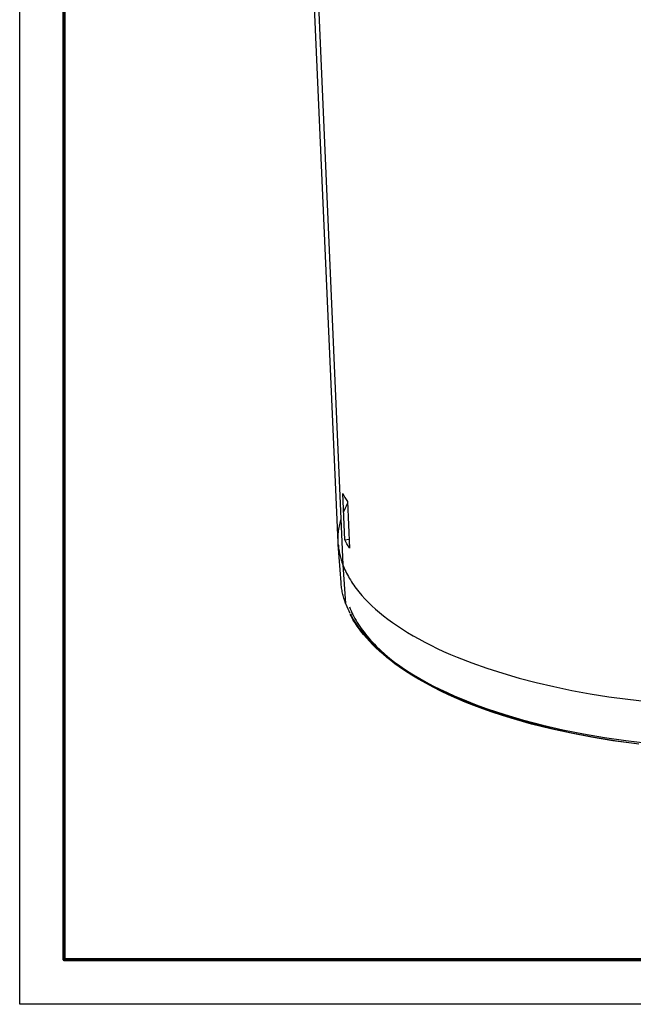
# Model space of a CAD drawing. Header units: millimetres. Extents: x 129 to 629, y 1269 to 1769.
# Tile 1 of 87: x 129 to 207, y 1269 to 1394. Entities that reach past the tile are written whole.
import ezdxf

# ---------------------------------------------------------------- set-up
doc = ezdxf.new("R2010")
doc.units = ezdxf.units.MM
doc.layers.add('ROXX_B.FLEX mini', color=7, linetype='Continuous', true_color=0x000000)

msp = doc.modelspace()

# ---------------------------------------------------------------- linework, layer by layer
at = {"layer": 'ROXX_B.FLEX mini'}
msp.add_lwpolyline([(628.644, 1269.243), (128.644, 1269.243), (128.644, 1769.243), (628.644, 1769.243)], close=True, dxfattribs=at)
at = {"layer": 'ROXX_B.FLEX mini', "color": 250, "lineweight": 70, "true_color": 0x1a171b}
msp.add_lwpolyline([(623.004, 1274.882), (134.283, 1274.882), (134.283, 1763.604), (623.004, 1763.604)], close=True, dxfattribs=at)
at = {"layer": 'ROXX_B.FLEX mini', "color": 18, "true_color": 0x000000}
for points in [[(169.112, 1327.879), (164.43, 1434.227)], [(169.112, 1327.879), (164.43, 1434.227)], [(169.127, 1327.631), (169.115, 1327.822), (169.107, 1328.013), (169.104, 1328.205), (169.105, 1328.398), (169.11, 1328.591), (169.12, 1328.784), (169.134, 1328.978), (169.152, 1329.171), (169.175, 1329.366), (169.202, 1329.56), (169.234, 1329.755), (169.27, 1329.95), (169.31, 1330.145), (169.355, 1330.341), (169.405, 1330.537), (169.459, 1330.732)], [(169.127, 1327.631), (169.115, 1327.822), (169.107, 1328.013), (169.104, 1328.205), (169.105, 1328.398), (169.11, 1328.591), (169.12, 1328.784), (169.134, 1328.978), (169.152, 1329.171), (169.175, 1329.366), (169.202, 1329.56), (169.234, 1329.755), (169.27, 1329.95), (169.31, 1330.145), (169.355, 1330.341), (169.405, 1330.537), (169.459, 1330.732)], [(169.127, 1327.631), (169.14, 1327.469), (169.156, 1327.308), (169.176, 1327.146), (169.198, 1326.985), (169.224, 1326.823), (169.252, 1326.661), (169.284, 1326.499), (169.318, 1326.337), (169.356, 1326.175), (169.397, 1326.013), (169.441, 1325.851), (169.488, 1325.688), (169.538, 1325.526), (169.592, 1325.364), (169.707, 1325.04)], [(169.127, 1327.631), (169.14, 1327.469), (169.156, 1327.308), (169.176, 1327.146), (169.198, 1326.985), (169.224, 1326.823), (169.252, 1326.661), (169.284, 1326.499), (169.318, 1326.337), (169.356, 1326.175), (169.397, 1326.013), (169.441, 1325.851), (169.488, 1325.688), (169.538, 1325.526), (169.592, 1325.364), (169.707, 1325.04)], [(169.48, 1322.779), (169.127, 1327.631)], [(169.48, 1322.779), (169.127, 1327.631)], [(206.732, 1302.336), (204.001, 1302.709), (201.322, 1303.146), (198.703, 1303.645), (196.151, 1304.205), (193.673, 1304.824), (191.113, 1305.552), (189.878, 1305.937), (188.674, 1306.337), (187.502, 1306.751), (186.362, 1307.178), (185.255, 1307.617), (184.182, 1308.069), (183.143, 1308.534), (182.139, 1309.01), (181.17, 1309.497), (180.236, 1309.995), (179.339, 1310.503), (178.478, 1311.022), (177.654, 1311.55), (176.867, 1312.087), (176.322, 1312.481), (175.798, 1312.878), (175.295, 1313.279), (174.812, 1313.684), (174.349, 1314.093), (173.908, 1314.505), (173.487, 1314.919), (173.087, 1315.337), (172.707, 1315.758), (172.349, 1316.181), (172.011, 1316.607), (171.695, 1317.035), (171.544, 1317.25), (171.399, 1317.465), (171.259, 1317.681), (171.124, 1317.897), (170.995, 1318.114), (170.87, 1318.331), (170.751, 1318.549), (170.637, 1318.767)], [(206.732, 1302.336), (204.001, 1302.709), (201.322, 1303.146), (198.703, 1303.645), (196.151, 1304.205), (193.673, 1304.824), (191.113, 1305.552), (189.878, 1305.937), (188.674, 1306.337), (187.502, 1306.751), (186.362, 1307.178), (185.255, 1307.617), (184.182, 1308.069), (183.143, 1308.534), (182.139, 1309.01), (181.17, 1309.497), (180.236, 1309.995), (179.339, 1310.503), (178.478, 1311.022), (177.654, 1311.55), (176.867, 1312.087), (176.322, 1312.481), (175.798, 1312.878), (175.295, 1313.279), (174.812, 1313.684), (174.349, 1314.093), (173.908, 1314.505), (173.487, 1314.919), (173.087, 1315.337), (172.707, 1315.758), (172.349, 1316.181), (172.011, 1316.607), (171.695, 1317.035), (171.544, 1317.25), (171.399, 1317.465), (171.259, 1317.681), (171.124, 1317.897), (170.995, 1318.114), (170.87, 1318.331), (170.751, 1318.549), (170.637, 1318.767)]]:
    msp.add_lwpolyline(points, dxfattribs=at)
at = {"layer": 'ROXX_B.FLEX mini', "color": 18, "lineweight": -3, "true_color": 0x000000}
for points in [[(164.989, 1433.185), (169.707, 1325.04)], [(169.949, 1328.224), (169.695, 1334.084)], [(169.695, 1334.084), (169.833, 1333.829), (169.981, 1333.574), (170.137, 1333.32), (170.301, 1333.066)], [(169.798, 1331.711), (169.913, 1331.984), (170.037, 1332.257), (170.171, 1332.53), (170.313, 1332.802)], [(170.301, 1333.066), (170.554, 1327.172)], [(169.949, 1328.224), (170.508, 1328.304)], [(170.554, 1327.172), (170.389, 1327.434), (170.234, 1327.697), (170.087, 1327.96), (169.949, 1328.224)], [(169.707, 1325.04), (169.79, 1324.828), (169.878, 1324.616), (169.972, 1324.403), (170.072, 1324.189), (170.178, 1323.975), (170.29, 1323.76), (170.407, 1323.545), (170.531, 1323.329), (170.661, 1323.113), (170.797, 1322.896), (170.939, 1322.679), (171.087, 1322.462), (171.242, 1322.245), (171.403, 1322.027), (171.571, 1321.809), (171.745, 1321.592), (172.113, 1321.155), (172.507, 1320.719), (172.928, 1320.283), (173.375, 1319.848), (173.85, 1319.414), (174.352, 1318.981), (174.882, 1318.55), (175.439, 1318.122), (176.024, 1317.696), (176.637, 1317.273), (177.277, 1316.853), (177.944, 1316.437), (178.64, 1316.026), (179.362, 1315.62), (180.111, 1315.218), (180.888, 1314.822), (181.69, 1314.433), (182.519, 1314.049), (183.373, 1313.673), (184.252, 1313.304), (186.083, 1312.589), (188.007, 1311.907), (190.019, 1311.263), (192.111, 1310.657), (194.277, 1310.094), (196.508, 1309.574), (198.798, 1309.1), (201.136, 1308.674), (203.515, 1308.296), (205.926, 1307.967), (208.358, 1307.687)], [(169.707, 1325.04), (170.063, 1320.128)], [(170.063, 1320.128), (169.947, 1320.46), (169.843, 1320.792), (169.752, 1321.123), (169.711, 1321.289), (169.673, 1321.455), (169.639, 1321.621), (169.607, 1321.787), (169.578, 1321.952), (169.553, 1322.118), (169.53, 1322.283), (169.51, 1322.449), (169.494, 1322.614), (169.48, 1322.779)], [(170.063, 1320.128), (170.099, 1320.03)], [(170.099, 1320.03), (170.21, 1319.751), (170.33, 1319.47), (170.46, 1319.188), (170.599, 1318.905)], [(170.561, 1319.688), (170.657, 1319.445), (170.76, 1319.201), (170.871, 1318.956), (170.989, 1318.711), (171.114, 1318.464), (171.247, 1318.217), (171.388, 1317.969), (171.537, 1317.721), (171.693, 1317.472), (171.858, 1317.222), (172.03, 1316.971), (172.211, 1316.721), (172.4, 1316.469), (172.598, 1316.218), (172.804, 1315.966), (173.018, 1315.714), (173.241, 1315.462), (173.472, 1315.21), (173.713, 1314.957), (173.962, 1314.705), (174.487, 1314.201), (175.047, 1313.698), (175.644, 1313.197), (176.277, 1312.698), (176.947, 1312.202), (177.654, 1311.71), (178.398, 1311.222), (179.179, 1310.739), (179.997, 1310.261), (180.851, 1309.79), (181.741, 1309.326), (182.668, 1308.87), (183.63, 1308.422), (184.627, 1307.983), (185.659, 1307.553), (186.723, 1307.135), (187.821, 1306.727), (188.95, 1306.332), (191.298, 1305.578), (193.759, 1304.879), (196.322, 1304.238), (198.974, 1303.66), (201.703, 1303.147), (204.494, 1302.702), (207.333, 1302.327)], [(170.663, 1318.781), (170.792, 1318.542), (170.928, 1318.302), (171.071, 1318.061), (171.222, 1317.82), (171.38, 1317.579), (171.545, 1317.337), (171.718, 1317.094), (171.899, 1316.851), (172.088, 1316.608), (172.284, 1316.365), (172.488, 1316.121), (172.701, 1315.877), (172.921, 1315.633), (173.149, 1315.389), (173.631, 1314.901), (174.145, 1314.413), (174.693, 1313.927), (175.274, 1313.442), (175.89, 1312.959), (176.54, 1312.479), (177.224, 1312.003), (177.943, 1311.53), (178.696, 1311.062), (179.483, 1310.599), (180.305, 1310.142), (181.161, 1309.691), (182.05, 1309.247), (182.973, 1308.811), (183.928, 1308.383), (184.916, 1307.964), (185.935, 1307.555), (186.984, 1307.155), (188.064, 1306.767), (190.31, 1306.023), (192.663, 1305.329), (195.115, 1304.689), (197.655, 1304.105), (200.271, 1303.58), (202.951, 1303.119), (205.683, 1302.721), (208.453, 1302.389)]]:
    msp.add_lwpolyline(points, dxfattribs=at)

doc.saveas('drawing.dxf')
